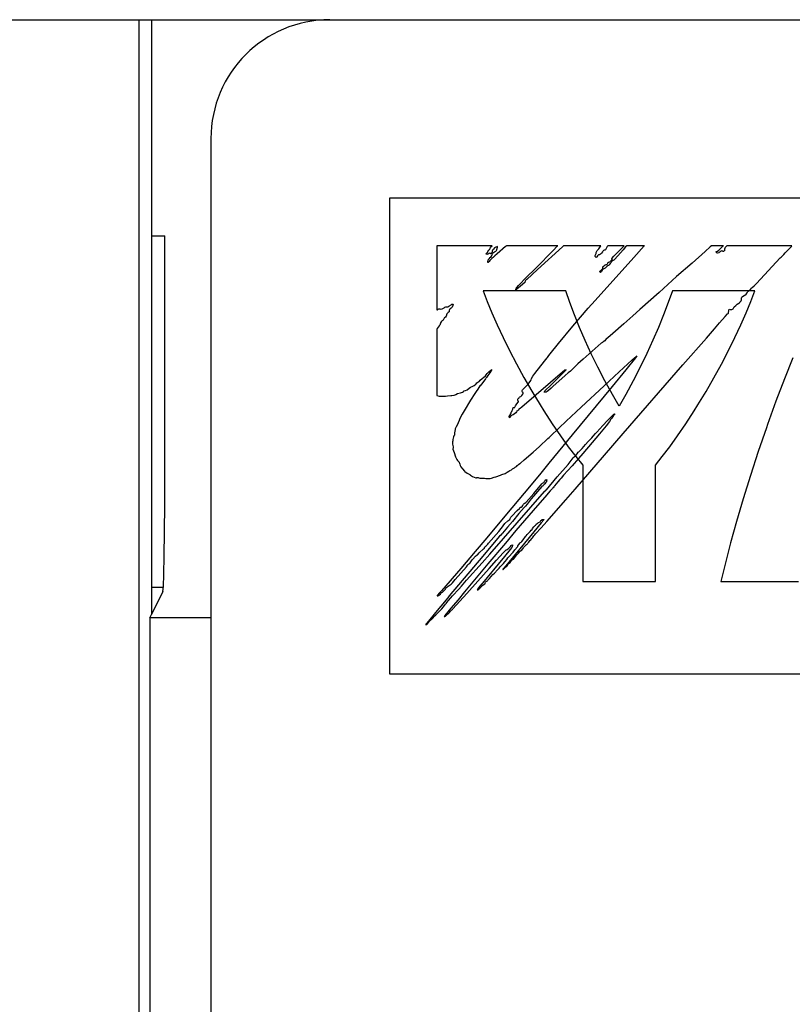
# Model space of a CAD drawing. Extents: x 0 to 840, y 0 to 594.
# Tile 9 of 21: x 438.39 to 444.89, y 431.72 to 440. Entities that reach past the tile are written whole.
import ezdxf

# ---------------------------------------------------------------- set-up
doc = ezdxf.new("R2010")
doc.units = 0
doc.header["$LTSCALE"] = 46.2
doc.layers.add('ALL_CURVE', color=7, linetype='CONTINUOUS')
doc.layers.add('ALL_FEATURES', color=7, linetype='CONTINUOUS')

msp = doc.modelspace()

# ---------------------------------------------------------------- linework, layer by layer
at = {"layer": 'ALL_CURVE', "color": 4, "linetype": 'CONTINUOUS'}
for p, q in [((441.5, 438.5), (441.5, 434.5)), ((478.5, 438.5), (441.5, 438.5)), ((441.5, 434.5), (459.5, 434.5))]:
    msp.add_line(p, q, dxfattribs=at)
at = {"layer": 'ALL_FEATURES', "color": 7, "linetype": 'CONTINUOUS'}
for p, q in [((411, 440), (479, 440)), ((439.3953, 440), (439.3953, 408.8184)), ((439.5, 440), (439.5, 435)), ((440, 439), (440, 409)), ((439.5, 438.1835), (439.6137, 438.1835)), ((439.6131, 436.1744), (439.6137, 438.1835)), ((442.289, 437.721), (442.3229, 437.6309)), ((442.982, 437.721), (442.289, 437.721)), ((443.0167, 437.6214), (442.982, 437.721)), ((443.8784, 437.721), (443.8439, 437.6218)), ((444.5714, 437.721), (443.8784, 437.721)), ((444.5374, 437.6307), (444.5714, 437.721)), ((442.3229, 437.6309), (442.3619, 437.5353)), ((443.0556, 437.5184), (443.0167, 437.6214)), ((443.8439, 437.6218), (443.8052, 437.5191)), ((444.4984, 437.5349), (444.5374, 437.6307)), ((442.3619, 437.5353), (442.406, 437.4343)), ((443.0987, 437.4121), (443.0556, 437.5184)), ((443.8052, 437.5191), (443.7623, 437.4131)), ((444.4541, 437.4338), (444.4984, 437.5349)), ((442.406, 437.4343), (442.4553, 437.3286)), ((444.4047, 437.3279), (444.4541, 437.4338)), ((443.146, 437.3029), (443.0987, 437.4121)), ((443.7623, 437.4131), (443.7151, 437.3042)), ((442.4553, 437.3286), (442.5095, 437.2189)), ((443.1974, 437.1913), (443.146, 437.3029)), ((443.7151, 437.3042), (443.6639, 437.1928)), ((444.3504, 437.218), (444.4047, 437.3279)), ((442.5095, 437.2189), (442.5684, 437.106)), ((443.2527, 437.0778), (443.1974, 437.1913)), ((443.6639, 437.1928), (443.6086, 437.0794)), ((444.2914, 437.105), (444.3504, 437.218)), ((442.5684, 437.106), (442.6314, 436.9913)), ((444.2283, 436.9902), (444.2914, 437.105)), ((444.8907, 437.1573), (444.8205, 436.9804)), ((443.3118, 436.9631), (443.2527, 437.0778)), ((443.6086, 437.0794), (443.5495, 436.9647)), ((442.6314, 436.9913), (442.6978, 436.8763)), ((443.3743, 436.8478), (443.3118, 436.9631)), ((443.5495, 436.9647), (443.487, 436.8494)), ((444.1619, 436.875), (444.2283, 436.9902)), ((444.8205, 436.9804), (444.7493, 436.7923)), ((442.6978, 436.8763), (442.7666, 436.7626)), ((444.0931, 436.7613), (444.1619, 436.875)), ((443.4302, 436.7495), (443.3743, 436.8478)), ((443.487, 436.8494), (443.4302, 436.7495)), ((444.7493, 436.7923), (444.6783, 436.5959)), ((442.7666, 436.7626), (442.7992, 436.7106)), ((442.7992, 436.7106), (442.869, 436.603)), ((443.9913, 436.6026), (444.061, 436.7102)), ((444.061, 436.7102), (444.0931, 436.7613)), ((442.869, 436.603), (442.9376, 436.5022)), ((443.9227, 436.5019), (443.9913, 436.6026)), ((444.6691, 436.5696), (444.6, 436.3683)), ((444.6783, 436.5959), (444.6691, 436.5696)), ((442.9376, 436.5022), (443.0038, 436.4098)), ((443.8567, 436.4096), (443.9227, 436.5019)), ((443.0038, 436.4098), (443.0664, 436.3269)), ((443.7942, 436.3268), (443.8567, 436.4096)), ((444.6, 436.3683), (444.5345, 436.1679)), ((443.0664, 436.3269), (443.1246, 436.2539)), ((443.736, 436.2539), (443.7942, 436.3268)), ((443.1246, 436.2539), (443.1246, 435.2753)), ((443.736, 435.2753), (443.736, 436.2539)), ((444.5345, 436.1679), (444.4735, 435.9715)), ((444.4735, 435.9715), (444.4178, 435.7821)), ((444.4178, 435.7821), (444.3679, 435.602)), ((444.3679, 435.602), (444.324, 435.4327)), ((444.324, 435.4327), (444.2862, 435.2756)), ((439.5, 435.2294), (439.5968, 435.2278)), ((443.1246, 435.2753), (443.736, 435.2753)), ((444.2862, 435.2756), (444.9381, 435.2756)), ((439.5962, 435.1925), (439.5, 435)), ((439.486, 434.9721), (439.5, 435)), ((439.486, 434.9721), (439.486, 410.4485)), ((440, 434.9721), (439.486, 434.9721))]:
    msp.add_line(p, q, dxfattribs=at)
at = {"layer": 'ALL_FEATURES', "color": 40, "linetype": 'CONTINUOUS'}
for p, q in [((441.9, 438.1), (441.9, 437.5596)), ((442.3646, 438.1), (441.9, 438.1)), ((442.3529, 438.0907), (442.3633, 438.0984)), ((442.3633, 438.0984), (442.3646, 438.1)), ((442.4802, 438.0964), (442.4755, 438.0921)), ((442.4854, 438.1), (442.4802, 438.0964)), ((442.9156, 438.1), (442.4854, 438.1)), ((442.8746, 438.0577), (442.9135, 438.0976)), ((442.9135, 438.0976), (442.9156, 438.1)), ((442.9648, 438.1), (442.9547, 438.091)), ((443.2765, 438.1), (442.9648, 438.1)), ((443.2729, 438.0908), (443.2765, 438.1)), ((443.3358, 438.1), (443.3299, 438.0919)), ((443.4736, 438.1), (443.3358, 438.1)), ((443.4557, 438.0815), (443.4736, 438.1)), ((443.4955, 438.1), (443.4857, 438.0894)), ((443.6439, 438.1), (443.4955, 438.1)), ((443.5549, 438.001), (443.6419, 438.0976)), ((443.6419, 438.0976), (443.6439, 438.1)), ((444.2077, 438.1), (444.1967, 438.0902)), ((444.3089, 438.1), (444.2077, 438.1)), ((444.291, 438.0836), (444.3037, 438.0964)), ((444.3037, 438.0964), (444.3089, 438.1)), ((444.3365, 438.1), (444.331, 438.0936)), ((444.8826, 438.1), (444.3365, 438.1)), ((444.8786, 438.0925), (444.8826, 438.1)), ((442.3142, 438.0285), (442.3185, 438.0362)), ((442.3189, 438.0271), (442.3142, 438.0285)), ((442.3185, 438.0362), (442.3242, 438.0436)), ((442.3261, 438.028), (442.3189, 438.0271)), ((442.3242, 438.0436), (442.3287, 438.0512)), ((442.3328, 438.0304), (442.3261, 438.028)), ((442.3287, 438.0512), (442.3345, 438.0617)), ((442.3369, 438.0339), (442.3328, 438.0304)), ((442.3345, 438.0617), (442.3409, 438.0682)), ((442.3409, 438.0383), (442.3369, 438.0339)), ((442.3409, 438.0682), (442.3436, 438.0707)), ((442.3449, 438.0403), (442.3409, 438.0383)), ((442.3436, 438.0707), (442.3471, 438.0767)), ((442.3467, 438.0343), (442.3449, 438.0403)), ((442.3492, 438.0307), (442.3467, 438.0343)), ((442.3471, 438.0767), (442.3486, 438.0875)), ((442.3486, 438.0875), (442.3529, 438.0907)), ((442.3536, 438.0329), (442.3492, 438.0307)), ((442.3567, 438.0354), (442.3536, 438.0329)), ((442.3603, 438.0411), (442.3567, 438.0354)), ((442.3582, 438.0115), (442.3631, 438.025)), ((442.3632, 438.0544), (442.3603, 438.0411)), ((442.3631, 438.025), (442.3687, 438.0357)), ((442.3667, 438.062), (442.3632, 438.0544)), ((442.3738, 438.0715), (442.3667, 438.062)), ((442.3687, 438.0357), (442.3756, 438.0437)), ((442.3831, 438.0815), (442.3738, 438.0715)), ((442.3756, 438.0437), (442.3843, 438.049)), ((442.3873, 438.0132), (442.3756, 438.0034)), ((442.3881, 438.0851), (442.3831, 438.0815)), ((442.3843, 438.049), (442.3958, 438.055)), ((442.4051, 438.0304), (442.3873, 438.0132)), ((442.3938, 438.0881), (442.3881, 438.0851)), ((442.4082, 438.0925), (442.3938, 438.0881)), ((442.3958, 438.055), (442.3987, 438.0576)), ((442.3987, 438.0576), (442.4004, 438.0602)), ((442.4004, 438.0602), (442.4018, 438.0661)), ((442.4018, 438.0661), (442.4021, 438.0674)), ((442.4021, 438.0674), (442.4051, 438.0751)), ((442.4755, 438.0921), (442.4051, 438.0304)), ((442.4051, 438.0751), (442.4073, 438.0794)), ((442.4073, 438.0794), (442.4091, 438.0868)), ((442.4091, 438.0868), (442.4082, 438.0925)), ((442.7352, 437.9175), (442.8746, 438.0577)), ((442.9547, 438.091), (442.7462, 437.9006)), ((443.229, 438.0102), (443.2293, 438.0164)), ((443.2293, 438.0164), (443.2329, 438.0243)), ((443.2329, 438.0243), (443.2364, 438.0295)), ((443.2364, 438.0295), (443.2379, 438.034)), ((443.2379, 438.034), (443.2382, 438.043)), ((443.2382, 438.043), (443.2383, 438.0437)), ((443.2383, 438.0437), (443.2395, 438.0484)), ((443.2395, 438.0484), (443.2476, 438.059)), ((443.2497, 438.0154), (443.2446, 438.0058)), ((443.2476, 438.059), (443.2596, 438.0735)), ((443.254, 438.0203), (443.2497, 438.0154)), ((443.2584, 438.0217), (443.254, 438.0203)), ((443.2671, 438.0231), (443.2584, 438.0217)), ((443.2596, 438.0735), (443.2658, 438.0808)), ((443.2658, 438.0808), (443.2729, 438.0908)), ((443.2757, 438.0277), (443.2671, 438.0231)), ((443.2841, 438.0358), (443.2757, 438.0277)), ((443.2919, 438.0474), (443.2841, 438.0358)), ((443.2944, 438.0521), (443.2919, 438.0474)), ((443.297, 438.0566), (443.2944, 438.0521)), ((443.2996, 438.0595), (443.297, 438.0566)), ((443.3046, 438.062), (443.2996, 438.0595)), ((443.3115, 438.0617), (443.3046, 438.062)), ((443.3152, 438.0664), (443.3115, 438.0617)), ((443.3243, 438.0822), (443.3152, 438.0664)), ((443.3299, 438.0919), (443.3243, 438.0822)), ((443.3859, 438.0109), (443.4366, 438.0622)), ((443.4198, 438.0133), (443.3921, 437.9839)), ((443.4644, 438.0646), (443.4198, 438.0133)), ((443.4366, 438.0622), (443.4557, 438.0815)), ((443.4857, 438.0894), (443.4644, 438.0646)), ((444.1552, 438.0521), (444.0444, 437.9538)), ((444.1967, 438.0902), (444.1552, 438.0521)), ((444.2478, 438.0506), (444.2488, 438.0518)), ((444.2478, 438.0467), (444.2478, 438.0506)), ((444.2502, 438.0418), (444.2478, 438.0467)), ((444.2488, 438.0518), (444.2583, 438.0549)), ((444.2548, 438.0371), (444.2502, 438.0418)), ((444.2582, 438.0363), (444.2548, 438.0371)), ((444.268, 438.0401), (444.2582, 438.0363)), ((444.2583, 438.0549), (444.2686, 438.0618)), ((444.2745, 438.0442), (444.268, 438.0401)), ((444.2686, 438.0618), (444.2829, 438.0751)), ((444.2799, 438.0496), (444.2745, 438.0442)), ((444.2848, 438.0542), (444.2799, 438.0496)), ((444.2829, 438.0751), (444.291, 438.0836)), ((444.2933, 438.0579), (444.2848, 438.0542)), ((444.2967, 438.059), (444.2933, 438.0579)), ((444.2997, 438.0524), (444.2967, 438.059)), ((444.3016, 438.0508), (444.2997, 438.0524)), ((444.3036, 438.0502), (444.3016, 438.0508)), ((444.3082, 438.0512), (444.3036, 438.0502)), ((444.3142, 438.0553), (444.3082, 438.0512)), ((444.3172, 438.0577), (444.3142, 438.0553)), ((444.3187, 438.079), (444.3164, 438.0703)), ((444.3164, 438.0703), (444.3172, 438.0577)), ((444.3231, 438.085), (444.3187, 438.079)), ((444.3237, 438.0855), (444.3231, 438.085)), ((444.3277, 438.0891), (444.3237, 438.0855)), ((444.331, 438.0936), (444.3277, 438.0891)), ((444.799, 438.0103), (444.8155, 438.0269)), ((444.8155, 438.0269), (444.8257, 438.04)), ((444.8257, 438.04), (444.8313, 438.0461)), ((444.8313, 438.0461), (444.8346, 438.0485)), ((444.8346, 438.0485), (444.8443, 438.0556)), ((444.8443, 438.0556), (444.8496, 438.0617)), ((444.8496, 438.0617), (444.8572, 438.0716)), ((444.8572, 438.0716), (444.8688, 438.0825)), ((444.8688, 438.0825), (444.8705, 438.084)), ((444.8705, 438.084), (444.8786, 438.0925)), ((442.3281, 437.9572), (442.3284, 437.9703)), ((442.3307, 437.9585), (442.3281, 437.9572)), ((442.3284, 437.9703), (442.3296, 437.9761)), ((442.3296, 437.9761), (442.3315, 437.9811)), ((442.3381, 437.9668), (442.3307, 437.9585)), ((442.3315, 437.9811), (442.3374, 437.9898)), ((442.3374, 437.9898), (442.3479, 437.9995)), ((442.3451, 437.9751), (442.3381, 437.9668)), ((442.3603, 437.991), (442.3451, 437.9751)), ((442.3479, 437.9995), (442.3521, 438.0035)), ((442.3521, 438.0035), (442.3582, 438.0115)), ((442.3756, 438.0034), (442.3603, 437.991)), ((443.2283, 437.6404), (443.5549, 438.001)), ((443.2319, 438.0048), (443.229, 438.0102)), ((443.2389, 438.0003), (443.2319, 438.0048)), ((443.2414, 438.001), (443.2389, 438.0003)), ((443.2446, 438.0058), (443.2414, 438.001)), ((443.3025, 437.9284), (443.3066, 437.9333)), ((443.3066, 437.9333), (443.3134, 437.9383)), ((443.3134, 437.9383), (443.3223, 437.941)), ((443.3223, 437.941), (443.327, 437.9423)), ((443.3344, 437.9302), (443.326, 437.9212)), ((443.327, 437.9423), (443.3332, 437.9463)), ((443.3332, 437.9463), (443.3373, 437.9527)), ((443.3413, 437.9326), (443.3344, 437.9302)), ((443.3373, 437.9527), (443.3388, 437.9621)), ((443.3388, 437.9621), (443.3454, 437.962)), ((443.3482, 437.9386), (443.3413, 437.9326)), ((443.3454, 437.962), (443.3531, 437.9651)), ((443.3565, 437.9498), (443.3482, 437.9386)), ((443.3531, 437.9651), (443.3624, 437.9723)), ((443.363, 437.9596), (443.3565, 437.9498)), ((443.3624, 437.9723), (443.3725, 437.983)), ((443.3703, 437.9684), (443.363, 437.9596)), ((443.3673, 437.9894), (443.3697, 437.993)), ((443.3684, 437.9873), (443.3673, 437.9894)), ((443.3729, 437.9859), (443.3684, 437.9873)), ((443.3697, 437.993), (443.3859, 438.0109)), ((443.3766, 437.9727), (443.3703, 437.9684)), ((443.3725, 437.983), (443.3748, 437.9854)), ((443.3748, 437.9854), (443.3729, 437.9859)), ((443.3862, 437.978), (443.3766, 437.9727)), ((443.3921, 437.9839), (443.3862, 437.978)), ((444.0444, 437.9538), (443.9142, 437.8396)), ((444.5871, 437.7816), (444.7835, 437.9966)), ((444.7835, 437.9966), (444.7923, 438.0044)), ((444.7923, 438.0044), (444.799, 438.0103)), ((442.642, 437.8231), (442.7352, 437.9175)), ((442.7462, 437.9006), (442.6549, 437.8166)), ((443.2692, 437.8839), (443.2724, 437.8895)), ((443.2696, 437.8793), (443.2692, 437.8839)), ((443.2703, 437.8781), (443.2696, 437.8793)), ((443.2738, 437.8757), (443.2703, 437.8781)), ((443.2724, 437.8895), (443.2791, 437.8951)), ((443.2783, 437.8765), (443.2738, 437.8757)), ((443.28, 437.8791), (443.2783, 437.8765)), ((443.2791, 437.8951), (443.2864, 437.9003)), ((443.2826, 437.8861), (443.28, 437.8791)), ((443.2878, 437.8932), (443.2826, 437.8861)), ((443.2864, 437.9003), (443.2915, 437.9058)), ((443.2981, 437.9016), (443.2878, 437.8932)), ((443.2915, 437.9058), (443.2935, 437.9119)), ((443.2932, 437.917), (443.2947, 437.9217)), ((443.2935, 437.9119), (443.2932, 437.917)), ((443.2947, 437.9217), (443.2968, 437.9238)), ((443.2968, 437.9238), (443.3001, 437.9258)), ((443.3124, 437.9111), (443.2981, 437.9016)), ((443.3001, 437.9258), (443.3025, 437.9284)), ((443.326, 437.9212), (443.3124, 437.9111)), ((442.5711, 437.7493), (442.584, 437.7647)), ((442.584, 437.7647), (442.599, 437.78)), ((442.599, 437.78), (442.642, 437.8231)), ((442.6394, 437.7912), (442.6027, 437.76)), ((442.641, 437.8003), (442.6394, 437.7912)), ((442.6454, 437.8079), (442.641, 437.8003)), ((442.652, 437.8143), (442.6454, 437.8079)), ((442.6549, 437.8166), (442.652, 437.8143)), ((443.9142, 437.8396), (443.7679, 437.7071)), ((444.5649, 437.7621), (444.5744, 437.7698)), ((444.5744, 437.7698), (444.5871, 437.7816)), ((442.5701, 437.733), (442.5615, 437.7269)), ((442.5615, 437.7269), (442.5619, 437.7312)), ((442.5619, 437.7312), (442.5652, 437.7394)), ((442.5652, 437.7394), (442.5656, 437.7402)), ((442.5656, 437.7402), (442.5711, 437.7493)), ((442.6027, 437.76), (442.5701, 437.733)), ((443.7679, 437.7071), (443.6048, 437.5637)), ((444.4813, 437.6802), (444.4866, 437.6836)), ((444.4866, 437.6836), (444.498, 437.6925)), ((444.498, 437.6925), (444.5063, 437.7022)), ((444.5063, 437.7022), (444.512, 437.7139)), ((444.512, 437.7139), (444.5145, 437.7165)), ((444.5145, 437.7165), (444.5239, 437.7228)), ((444.5239, 437.7228), (444.5344, 437.7316)), ((444.5344, 437.7316), (444.5427, 437.7421)), ((444.5427, 437.7421), (444.5486, 437.7487)), ((444.5486, 437.7487), (444.5649, 437.7621)), ((441.9997, 437.5908), (442.0179, 437.6036)), ((442.0179, 437.6036), (442.0262, 437.6071)), ((442.0262, 437.6071), (442.034, 437.6075)), ((442.0361, 437.6022), (442.033, 437.5963)), ((442.034, 437.6075), (442.0359, 437.6067)), ((442.0359, 437.6067), (442.0367, 437.6055)), ((442.0367, 437.6055), (442.0361, 437.6022)), ((443.1708, 437.5747), (443.2283, 437.6404)), ((444.411, 437.5981), (444.4246, 437.6086)), ((444.4246, 437.6086), (444.437, 437.6154)), ((444.437, 437.6154), (444.4391, 437.6165)), ((444.4391, 437.6165), (444.4448, 437.6215)), ((444.4448, 437.6215), (444.4469, 437.624)), ((444.4469, 437.624), (444.4556, 437.6364)), ((444.4556, 437.6364), (444.4596, 437.6455)), ((444.4592, 437.6553), (444.4595, 437.6592)), ((444.4599, 437.6509), (444.4592, 437.6553)), ((444.4595, 437.6592), (444.4623, 437.6658)), ((444.4596, 437.6455), (444.4599, 437.6509)), ((444.4623, 437.6658), (444.4687, 437.672)), ((444.4687, 437.672), (444.4813, 437.6802)), ((441.9, 437.5596), (441.9036, 437.56)), ((441.9036, 437.56), (441.9073, 437.564)), ((441.9073, 437.564), (441.9098, 437.5664)), ((441.9098, 437.5664), (441.9151, 437.5686)), ((441.9151, 437.5686), (441.9187, 437.5687)), ((441.9187, 437.5687), (441.9232, 437.5677)), ((441.9232, 437.5677), (441.933, 437.5664)), ((441.933, 437.5664), (441.9432, 437.5684)), ((441.9432, 437.5684), (441.9535, 437.5735)), ((441.9535, 437.5735), (441.9592, 437.578)), ((441.9592, 437.578), (441.9667, 437.5829)), ((441.9667, 437.5829), (441.9756, 437.5851)), ((441.9756, 437.5851), (441.984, 437.5854)), ((441.9805, 437.5169), (441.9764, 437.5065)), ((441.9809, 437.519), (441.9805, 437.5169)), ((441.9828, 437.5259), (441.9809, 437.519)), ((441.9882, 437.5332), (441.9828, 437.5259)), ((441.984, 437.5854), (441.9902, 437.5861)), ((441.9929, 437.5377), (441.9882, 437.5332)), ((441.9902, 437.5861), (441.9997, 437.5908)), ((442.0011, 437.5451), (441.9929, 437.5377)), ((442.0037, 437.5554), (442.0011, 437.5451)), ((442.0063, 437.5637), (442.0037, 437.5554)), ((442.0099, 437.5676), (442.0063, 437.5637)), ((442.0179, 437.5744), (442.0099, 437.5676)), ((442.0263, 437.5839), (442.0179, 437.5744)), ((442.033, 437.5963), (442.0263, 437.5839)), ((443.0423, 437.4229), (443.1708, 437.5747)), ((443.6048, 437.5637), (443.5454, 437.5113)), ((444.3235, 437.5054), (444.3433, 437.5264)), ((444.3433, 437.5264), (444.3488, 437.5308)), ((444.3488, 437.5308), (444.349, 437.533)), ((444.349, 437.533), (444.3529, 437.5571)), ((444.3529, 437.5571), (444.355, 437.5653)), ((444.355, 437.5653), (444.3653, 437.5647)), ((444.3653, 437.5647), (444.3672, 437.5645)), ((444.3672, 437.5645), (444.3781, 437.5639)), ((444.3781, 437.5639), (444.3844, 437.5654)), ((444.3844, 437.5654), (444.3882, 437.569)), ((444.3882, 437.569), (444.3986, 437.5848)), ((444.3986, 437.5848), (444.411, 437.5981)), ((441.9269, 437.4396), (441.9241, 437.4315)), ((441.9291, 437.4483), (441.9269, 437.4396)), ((441.9298, 437.4504), (441.9291, 437.4483)), ((441.9341, 437.4592), (441.9298, 437.4504)), ((441.9407, 437.4659), (441.9341, 437.4592)), ((441.9502, 437.4706), (441.9407, 437.4659)), ((441.952, 437.4729), (441.9502, 437.4706)), ((441.9553, 437.4791), (441.952, 437.4729)), ((441.9611, 437.4895), (441.9553, 437.4791)), ((441.9645, 437.493), (441.9611, 437.4895)), ((441.9707, 437.498), (441.9645, 437.493)), ((441.9764, 437.5065), (441.9707, 437.498)), ((443.4698, 437.4424), (443.3778, 437.3603)), ((443.5454, 437.5113), (443.4698, 437.4424)), ((444.2337, 437.4017), (444.2752, 437.45)), ((444.2752, 437.45), (444.3235, 437.5054)), ((441.9029, 437.4039), (441.9, 437.3949)), ((441.9, 437.3949), (441.9, 436.8393)), ((441.9096, 437.4145), (441.9029, 437.4039)), ((441.9197, 437.4262), (441.9096, 437.4145)), ((441.9241, 437.4315), (441.9197, 437.4262)), ((442.922, 437.2779), (443.0423, 437.4229)), ((443.3778, 437.3603), (443.337, 437.3257)), ((444.1642, 437.3224), (444.2337, 437.4017)), ((442.8509, 437.1898), (442.922, 437.2779)), ((443.2808, 437.2794), (443.1287, 437.1461)), ((443.2904, 437.2872), (443.2808, 437.2794)), ((443.298, 437.2917), (443.2904, 437.2872)), ((443.31, 437.2996), (443.298, 437.2917)), ((443.3177, 437.3072), (443.31, 437.2996)), ((443.3223, 437.3158), (443.3177, 437.3072)), ((443.3246, 437.3166), (443.3223, 437.3158)), ((443.337, 437.3257), (443.3246, 437.3166)), ((443.9675, 437.0969), (444.1642, 437.3224)), ((442.8324, 437.1653), (442.8509, 437.1898)), ((442.7231, 437.0253), (442.8034, 437.1289)), ((442.8034, 437.1289), (442.8269, 437.1583)), ((442.8269, 437.1583), (442.8305, 437.1619)), ((442.8305, 437.1619), (442.8324, 437.1653)), ((443.0832, 437.1052), (443.0654, 437.088)), ((443.1287, 437.1461), (443.0832, 437.1052)), ((443.4316, 437.0393), (443.5412, 437.1394)), ((443.5685, 437.1575), (443.4873, 437.0569)), ((443.5412, 437.1394), (443.575, 437.1689)), ((443.5802, 437.1727), (443.5685, 437.1575)), ((443.575, 437.1689), (443.5802, 437.1727)), ((442.3139, 437.0139), (442.3215, 437.0245)), ((442.3215, 437.0245), (442.3358, 437.0391)), ((442.344, 437.0303), (442.3269, 437.0072)), ((442.3358, 437.0391), (442.3532, 437.0535)), ((442.3533, 437.0442), (442.344, 437.0303)), ((442.3532, 437.0535), (442.3616, 437.0592)), ((442.3616, 437.0592), (442.3533, 437.0442)), ((442.976, 437.053), (442.6135, 436.7415)), ((442.7068, 437.0022), (442.7231, 437.0253)), ((442.9478, 437.0172), (442.9814, 437.0514)), ((442.9811, 437.0542), (442.976, 437.053)), ((443.0027, 437.0297), (442.9761, 437.0072)), ((442.9857, 437.0564), (442.9811, 437.0542)), ((442.9814, 437.0514), (442.9857, 437.0564)), ((443.0216, 437.0461), (443.0027, 437.0297)), ((443.0442, 437.0672), (443.0216, 437.0461)), ((443.0654, 437.088), (443.0442, 437.0672)), ((443.304, 436.9211), (443.4316, 437.0393)), ((443.4873, 437.0569), (443.3735, 436.9173)), ((443.4663, 436.5217), (443.9675, 437.0969)), ((442.2263, 436.9353), (442.2296, 436.9386)), ((442.2296, 436.9386), (442.2349, 436.9464)), ((442.2349, 436.9464), (442.2424, 436.9521)), ((442.2424, 436.9521), (442.2522, 436.9569)), ((442.2522, 436.9569), (442.2531, 436.9573)), ((442.2531, 436.9573), (442.2567, 436.9601)), ((442.2567, 436.9601), (442.2641, 436.969)), ((442.2733, 436.9369), (442.262, 436.9223)), ((442.2641, 436.969), (442.2793, 436.9823)), ((442.2842, 436.9504), (442.2733, 436.9369)), ((442.2793, 436.9823), (442.2942, 436.9941)), ((442.307, 436.9794), (442.2842, 436.9504)), ((442.2942, 436.9941), (442.3078, 437.0062)), ((442.311, 436.9855), (442.307, 436.9794)), ((442.3078, 437.0062), (442.3139, 437.0139)), ((442.3155, 436.9927), (442.311, 436.9855)), ((442.3269, 437.0072), (442.3155, 436.9927)), ((442.6636, 436.9333), (442.6743, 436.9465)), ((442.6743, 436.9465), (442.689, 436.9667)), ((442.689, 436.9667), (442.6925, 436.9731)), ((442.6925, 436.9731), (442.6959, 436.9821)), ((442.6959, 436.9821), (442.7068, 437.0022)), ((442.8575, 436.9277), (442.9478, 437.0172)), ((442.9761, 437.0072), (442.8736, 436.9161)), ((442.0589, 436.8498), (442.0729, 436.8563)), ((442.0729, 436.8563), (442.0985, 436.8637)), ((442.0985, 436.8637), (442.1157, 436.8691)), ((442.1157, 436.8691), (442.1233, 436.874)), ((442.1233, 436.874), (442.1255, 436.8772)), ((442.1255, 436.8772), (442.127, 436.8789)), ((442.127, 436.8789), (442.1385, 436.8818)), ((442.1385, 436.8818), (442.1524, 436.8886)), ((442.1524, 436.8886), (442.171, 436.901)), ((442.171, 436.901), (442.1824, 436.909)), ((442.1824, 436.909), (442.195, 436.9164)), ((442.219, 436.8584), (442.1824, 436.8007)), ((442.195, 436.9164), (442.2116, 436.9255)), ((442.2116, 436.9255), (442.2263, 436.9353)), ((442.2296, 436.874), (442.219, 436.8584)), ((442.2441, 436.8942), (442.2296, 436.874)), ((442.2616, 436.9216), (442.2441, 436.8942)), ((442.262, 436.9223), (442.2616, 436.9216)), ((442.6166, 436.8749), (442.617, 436.8823)), ((442.6191, 436.8692), (442.6166, 436.8749)), ((442.617, 436.8823), (442.62, 436.8871)), ((442.6236, 436.8647), (442.6191, 436.8692)), ((442.62, 436.8871), (442.6336, 436.9028)), ((442.6203, 436.8512), (442.6245, 436.8596)), ((442.6254, 436.8631), (442.6236, 436.8647)), ((442.6245, 436.8596), (442.6254, 436.8631)), ((442.6336, 436.9028), (442.6415, 436.9109)), ((442.6415, 436.9109), (442.6558, 436.9248)), ((442.6558, 436.9248), (442.6636, 436.9333)), ((442.801, 436.868), (442.8027, 436.8734)), ((442.8073, 436.868), (442.801, 436.868)), ((442.8027, 436.8734), (442.8074, 436.8786)), ((442.8183, 436.8695), (442.8073, 436.868)), ((442.8074, 436.8786), (442.8106, 436.8817)), ((442.8106, 436.8817), (442.8575, 436.9277)), ((442.8258, 436.873), (442.8183, 436.8695)), ((442.8368, 436.8818), (442.8258, 436.873)), ((442.8603, 436.9022), (442.8368, 436.8818)), ((442.8736, 436.9161), (442.8603, 436.9022)), ((443.3735, 436.9173), (443.0358, 436.5084)), ((443.1116, 436.7418), (443.304, 436.9211)), ((441.9, 436.8393), (441.9179, 436.8354)), ((441.9179, 436.8354), (441.9416, 436.8337)), ((441.9416, 436.8337), (441.9711, 436.8348)), ((441.9711, 436.8348), (441.989, 436.8367)), ((441.989, 436.8367), (442.0164, 436.8393)), ((442.0164, 436.8393), (442.0254, 436.8402)), ((442.0254, 436.8402), (442.0449, 436.8431)), ((442.0449, 436.8431), (442.0533, 436.8464)), ((442.0533, 436.8464), (442.0589, 436.8498)), ((442.166, 436.7725), (442.145, 436.7383)), ((442.1824, 436.8007), (442.166, 436.7725)), ((442.5724, 436.7699), (442.5832, 436.7843)), ((442.5805, 436.8086), (442.583, 436.8143)), ((442.5808, 436.8012), (442.5805, 436.8086)), ((442.5836, 436.7921), (442.5808, 436.8012)), ((442.583, 436.8143), (442.5854, 436.8167)), ((442.5832, 436.7843), (442.585, 436.788)), ((442.5839, 436.7916), (442.5836, 436.7921)), ((442.585, 436.788), (442.5839, 436.7916)), ((442.5854, 436.8167), (442.5888, 436.8187)), ((442.5888, 436.8187), (442.591, 436.8213)), ((442.591, 436.8213), (442.5945, 436.8275)), ((442.5945, 436.8275), (442.5965, 436.8295)), ((442.5965, 436.8295), (442.6046, 436.8332)), ((442.6046, 436.8332), (442.6127, 436.8404)), ((442.6127, 436.8404), (442.6203, 436.8512)), ((442.145, 436.7383), (442.112, 436.6829)), ((442.5205, 436.6872), (442.5234, 436.6959)), ((442.523, 436.7005), (442.5285, 436.7048)), ((442.5234, 436.6959), (442.523, 436.7005)), ((442.5285, 436.7048), (442.5333, 436.713)), ((442.5333, 436.713), (442.5375, 436.7257)), ((442.5375, 436.7257), (442.5405, 436.7381)), ((442.5405, 436.7381), (442.5416, 436.7402)), ((442.5416, 436.7402), (442.544, 436.7395)), ((442.544, 436.7395), (442.5479, 436.7376)), ((442.5479, 436.7376), (442.5513, 436.7383)), ((442.5513, 436.7383), (442.5546, 436.7433)), ((442.5624, 436.6939), (442.5515, 436.6848)), ((442.5546, 436.7433), (442.5605, 436.7536)), ((442.5605, 436.7536), (442.5724, 436.7699)), ((442.5691, 436.7032), (442.5624, 436.6939)), ((442.5736, 436.7129), (442.5691, 436.7032)), ((442.5766, 436.7125), (442.5736, 436.7129)), ((442.5792, 436.7131), (442.5766, 436.7125)), ((442.5835, 436.7164), (442.5792, 436.7131)), ((442.5919, 436.7294), (442.5835, 436.7164)), ((442.5954, 436.7316), (442.5919, 436.7294)), ((442.5975, 436.7314), (442.5954, 436.7316)), ((442.5999, 436.7303), (442.5975, 436.7314)), ((442.6135, 436.7415), (442.5999, 436.7303)), ((442.9853, 436.6241), (443.1116, 436.7418)), ((442.0775, 436.6098), (442.0603, 436.5742)), ((442.0852, 436.6291), (442.0775, 436.6098)), ((442.0933, 436.6479), (442.0852, 436.6291)), ((442.112, 436.6829), (442.0933, 436.6479)), ((442.5063, 436.6614), (442.5078, 436.6646)), ((442.5076, 436.6576), (442.5063, 436.6614)), ((442.5115, 436.6539), (442.5076, 436.6576)), ((442.5078, 436.6646), (442.5128, 436.6728)), ((442.5148, 436.6599), (442.5115, 436.6539)), ((442.5128, 436.6728), (442.5205, 436.6872)), ((442.5184, 436.6647), (442.5148, 436.6599)), ((442.5265, 436.6716), (442.5184, 436.6647)), ((442.5378, 436.6775), (442.5265, 436.6716)), ((442.5393, 436.6782), (442.5378, 436.6775)), ((442.5515, 436.6848), (442.5393, 436.6782)), ((442.9279, 436.5695), (442.9853, 436.6241)), ((443.2949, 436.5872), (443.3346, 436.6299)), ((443.3496, 436.6226), (443.3213, 436.5852)), ((443.3346, 436.6299), (443.3484, 436.6446)), ((443.3484, 436.6446), (443.3625, 436.6592)), ((443.3611, 436.6406), (443.3496, 436.6226)), ((443.3691, 436.6487), (443.3611, 436.6406)), ((443.3625, 436.6592), (443.3779, 436.6756)), ((443.3781, 436.6628), (443.3691, 436.6487)), ((443.3779, 436.6756), (443.3835, 436.6799)), ((443.3841, 436.6725), (443.3781, 436.6628)), ((443.3835, 436.6799), (443.3887, 436.684)), ((443.3903, 436.6775), (443.3841, 436.6725)), ((443.3887, 436.684), (443.39, 436.6868)), ((443.39, 436.6868), (443.3909, 436.6874)), ((443.3914, 436.6791), (443.3903, 436.6775)), ((443.3909, 436.6874), (443.3921, 436.6871)), ((443.3933, 436.6845), (443.3914, 436.6791)), ((443.3921, 436.6871), (443.3933, 436.6845)), ((442.048, 436.5286), (442.0461, 436.5056)), ((442.0489, 436.5354), (442.048, 436.5286)), ((442.0541, 436.5602), (442.0489, 436.5354)), ((442.058, 436.5713), (442.0541, 436.5602)), ((442.0603, 436.5742), (442.058, 436.5713)), ((442.8504, 436.4944), (442.9279, 436.5695)), ((443.2317, 436.5208), (443.2429, 436.5323)), ((443.2429, 436.5323), (443.2949, 436.5872)), ((443.3213, 436.5852), (443.2657, 436.5173)), ((442.0311, 436.4508), (442.0294, 436.4417)), ((442.0294, 436.4417), (442.0296, 436.4364)), ((442.0332, 436.459), (442.0311, 436.4508)), ((442.034, 436.4715), (442.0332, 436.459)), ((442.035, 436.4827), (442.034, 436.4715)), ((442.0381, 436.494), (442.035, 436.4827)), ((442.0423, 436.5023), (442.0381, 436.494)), ((442.0461, 436.5056), (442.0423, 436.5023)), ((442.7606, 436.4126), (442.8314, 436.4775)), ((442.8314, 436.4775), (442.842, 436.4867)), ((443.0358, 436.5084), (442.8405, 436.2708)), ((442.842, 436.4867), (442.8504, 436.4944)), ((443.2047, 436.4453), (443.1265, 436.3535)), ((443.1476, 436.4282), (443.1703, 436.4542)), ((443.1703, 436.4542), (443.1768, 436.4603)), ((443.1768, 436.4603), (443.1879, 436.4692)), ((443.1879, 436.4692), (443.1964, 436.4788)), ((443.1964, 436.4788), (443.2008, 436.4835)), ((443.2008, 436.4835), (443.2124, 436.4992)), ((443.2657, 436.5173), (443.2047, 436.4453)), ((443.2124, 436.4992), (443.2317, 436.5208)), ((443.3081, 436.3385), (443.4663, 436.5217)), ((442.0296, 436.4364), (442.0308, 436.4299)), ((442.0308, 436.4299), (442.0348, 436.409)), ((442.0347, 436.3964), (442.034, 436.3924)), ((442.034, 436.3924), (442.034, 436.388)), ((442.034, 436.388), (442.0433, 436.3602)), ((442.0348, 436.409), (442.0347, 436.3964)), ((442.0433, 436.3602), (442.0566, 436.3241)), ((442.6331, 436.3002), (442.7073, 436.3635)), ((442.7073, 436.3635), (442.7606, 436.4126)), ((443.0792, 436.3512), (443.0879, 436.3635)), ((443.0879, 436.3635), (443.0911, 436.3675)), ((443.0911, 436.3675), (443.1031, 436.3772)), ((443.1031, 436.3772), (443.1194, 436.3942)), ((443.1194, 436.3942), (443.1476, 436.4282)), ((442.0566, 436.3241), (442.0671, 436.3024)), ((442.0671, 436.3024), (442.0729, 436.2931)), ((442.0729, 436.2931), (442.0796, 436.2843)), ((442.0796, 436.2843), (442.0857, 436.2784)), ((442.0857, 436.2784), (442.0865, 436.2777)), ((442.0865, 436.2777), (442.0899, 436.2727)), ((442.6019, 436.2708), (442.6331, 436.3002)), ((443.0015, 436.2611), (443.0182, 436.2824)), ((443.0182, 436.2824), (443.0266, 436.2932)), ((443.0266, 436.2932), (443.0461, 436.3175)), ((443.0885, 436.3101), (443.035, 436.2496)), ((443.0461, 436.3175), (443.0533, 436.3247)), ((443.0533, 436.3247), (443.0664, 436.3362)), ((443.062, 436.0529), (443.3081, 436.3385)), ((443.0664, 436.3362), (443.0792, 436.3512)), ((443.1265, 436.3535), (443.0885, 436.3101)), ((442.0899, 436.2727), (442.0917, 436.262)), ((442.0917, 436.262), (442.0939, 436.2527)), ((442.0939, 436.2527), (442.1007, 436.2399)), ((442.1007, 436.2399), (442.1134, 436.2233)), ((442.1134, 436.2233), (442.1319, 436.2044)), ((442.1319, 436.2044), (442.1344, 436.2022)), ((442.1344, 436.2022), (442.1525, 436.1882)), ((442.4724, 436.1853), (442.4892, 436.1947)), ((442.4892, 436.1947), (442.5047, 436.2044)), ((442.5047, 436.2044), (442.5124, 436.2089)), ((442.5124, 436.2089), (442.5261, 436.2158)), ((442.5261, 436.2158), (442.5358, 436.2229)), ((442.5358, 436.2229), (442.5455, 436.2301)), ((442.5455, 436.2301), (442.5522, 436.2328)), ((442.5522, 436.2328), (442.5542, 436.2346)), ((442.5542, 436.2346), (442.5579, 436.2388)), ((442.5579, 436.2388), (442.5633, 436.2409)), ((442.5633, 436.2409), (442.5671, 436.243)), ((442.5671, 436.243), (442.5745, 436.251)), ((442.5745, 436.251), (442.5761, 436.2527)), ((442.5761, 436.2527), (442.5858, 436.2611)), ((442.5858, 436.2611), (442.5972, 436.2673)), ((442.5972, 436.2673), (442.6019, 436.2708)), ((442.8405, 436.2708), (442.7611, 436.1719)), ((442.9116, 436.1555), (443.0015, 436.2611)), ((443.035, 436.2496), (442.9641, 436.1703)), ((442.1525, 436.1882), (442.1648, 436.1814)), ((442.1648, 436.1814), (442.1718, 436.1798)), ((442.1718, 436.1798), (442.1747, 436.1771)), ((442.1747, 436.1771), (442.1753, 436.1764)), ((442.1753, 436.1764), (442.1827, 436.1695)), ((442.1827, 436.1695), (442.1983, 436.1605)), ((442.1983, 436.1605), (442.2265, 436.1491)), ((442.2265, 436.1491), (442.231, 436.149)), ((442.231, 436.149), (442.2359, 436.1496)), ((442.2359, 436.1496), (442.2452, 436.15)), ((442.2452, 436.15), (442.2518, 436.1481)), ((442.2518, 436.1481), (442.2599, 436.1455)), ((442.2599, 436.1455), (442.2728, 436.1448)), ((442.2728, 436.1448), (442.2819, 436.145)), ((442.2819, 436.145), (442.2986, 436.1448)), ((442.2986, 436.1448), (442.3104, 436.1425)), ((442.3104, 436.1425), (442.3168, 436.1421)), ((442.3168, 436.1421), (442.3338, 436.1433)), ((442.3338, 436.1433), (442.347, 436.1435)), ((442.347, 436.1435), (442.357, 436.1441)), ((442.357, 436.1441), (442.3665, 436.1476)), ((442.3665, 436.1476), (442.3715, 436.1499)), ((442.3715, 436.1499), (442.3804, 436.1528)), ((442.3804, 436.1528), (442.3959, 436.1569)), ((442.3959, 436.1569), (442.4339, 436.1701)), ((442.4339, 436.1701), (442.4463, 436.1748)), ((442.4463, 436.1748), (442.4724, 436.1853)), ((442.7611, 436.1719), (442.634, 436.0189)), ((442.7995, 436.1075), (442.7997, 436.1083)), ((442.7997, 436.1083), (442.8045, 436.1187)), ((442.8045, 436.1187), (442.8075, 436.1226)), ((442.8075, 436.1226), (442.8113, 436.1258)), ((442.8113, 436.1258), (442.8133, 436.1302)), ((442.8192, 436.1145), (442.8131, 436.1072)), ((442.8133, 436.1302), (442.814, 436.131)), ((442.814, 436.131), (442.8183, 436.1328)), ((442.8183, 436.1328), (442.8227, 436.1314)), ((442.8219, 436.1223), (442.8192, 436.1145)), ((442.8193, 436.0466), (442.9116, 436.1555)), ((442.8226, 436.1305), (442.8219, 436.1223)), ((442.8227, 436.1314), (442.8226, 436.1305)), ((442.917, 436.115), (442.8873, 436.0795)), ((442.9323, 436.1343), (442.917, 436.115)), ((442.9425, 436.1466), (442.9323, 436.1343)), ((442.9641, 436.1703), (442.9425, 436.1466)), ((442.3443, 435.5076), (442.8047, 436.033)), ((442.7824, 436.0758), (442.6931, 435.9705)), ((442.7153, 436.0176), (442.7818, 436.0966)), ((442.7818, 436.0966), (442.7871, 436.1026)), ((442.7858, 436.076), (442.7824, 436.0758)), ((442.7908, 436.08), (442.7858, 436.076)), ((442.7871, 436.1026), (442.7927, 436.1068)), ((442.7998, 436.0912), (442.7908, 436.08)), ((442.7927, 436.1068), (442.7995, 436.1075)), ((442.8053, 436.0984), (442.7998, 436.0912)), ((442.8047, 436.033), (442.8056, 436.0339)), ((442.8131, 436.1072), (442.8053, 436.0984)), ((442.8056, 436.0339), (442.8151, 436.0436)), ((442.8514, 436.0392), (442.8062, 435.9862)), ((442.8151, 436.0436), (442.8193, 436.0466)), ((442.8672, 436.0565), (442.8514, 436.0392)), ((442.8713, 436.0601), (442.8672, 436.0565)), ((442.8776, 436.0648), (442.8713, 436.0601)), ((442.8834, 436.0726), (442.8776, 436.0648)), ((442.8846, 436.0746), (442.8834, 436.0726)), ((442.8873, 436.0795), (442.8846, 436.0746)), ((442.9828, 435.9623), (443.062, 436.0529)), ((442.634, 436.0189), (442.4854, 435.8419)), ((442.6505, 435.9424), (442.7153, 436.0176)), ((442.6931, 435.9705), (442.6567, 435.9269)), ((442.8062, 435.9862), (442.7445, 435.9148)), ((442.8246, 435.7823), (442.9828, 435.9623)), ((442.5295, 435.8266), (442.5748, 435.8722)), ((442.7445, 435.9148), (442.5641, 435.7052)), ((442.5748, 435.8722), (442.5956, 435.8928)), ((442.6321, 435.8981), (442.5889, 435.8469)), ((442.5956, 435.8928), (442.5974, 435.8968)), ((442.5974, 435.8968), (442.6028, 435.9004)), ((442.6028, 435.9004), (442.6069, 435.9026)), ((442.6069, 435.9026), (442.6159, 435.9083)), ((442.6159, 435.9083), (442.6226, 435.9156)), ((442.6226, 435.9156), (442.6273, 435.9256)), ((442.6273, 435.9256), (442.6297, 435.9288)), ((442.6297, 435.9288), (442.6342, 435.9328)), ((442.6431, 435.9101), (442.6321, 435.8981)), ((442.6342, 435.9328), (442.6455, 435.9405)), ((442.6567, 435.9269), (442.6431, 435.9101)), ((442.6455, 435.9405), (442.6505, 435.9424)), ((442.4854, 435.8419), (442.3184, 435.6436)), ((442.4704, 435.7641), (442.4964, 435.7867)), ((442.5335, 435.782), (442.4926, 435.7323)), ((442.4964, 435.7867), (442.5124, 435.7984)), ((442.5124, 435.7984), (442.5151, 435.8073)), ((442.5151, 435.8073), (442.5215, 435.8176)), ((442.5215, 435.8176), (442.5295, 435.8266)), ((442.5889, 435.8469), (442.5335, 435.782)), ((442.7538, 435.7727), (442.7675, 435.7794)), ((442.7675, 435.7794), (442.7704, 435.7843)), ((442.7704, 435.7843), (442.7729, 435.7884)), ((442.7729, 435.7884), (442.7806, 435.7922)), ((442.7972, 435.7959), (442.7762, 435.7694)), ((442.7768, 435.7284), (442.8246, 435.7823)), ((442.7806, 435.7922), (442.7815, 435.7949)), ((442.7815, 435.7949), (442.783, 435.7967)), ((442.783, 435.7967), (442.7874, 435.7982)), ((442.7874, 435.7982), (442.7915, 435.7984)), ((442.7915, 435.7984), (442.7992, 435.799)), ((442.7992, 435.799), (442.7972, 435.7959)), ((442.3343, 435.5998), (442.4197, 435.6979)), ((442.4197, 435.6979), (442.4401, 435.7234)), ((442.4401, 435.7234), (442.441, 435.7245)), ((442.441, 435.7245), (442.4693, 435.763)), ((442.4783, 435.716), (442.4504, 435.6839)), ((442.4693, 435.763), (442.4704, 435.7641)), ((442.5641, 435.7052), (442.4752, 435.6001)), ((442.4926, 435.7323), (442.4783, 435.716)), ((442.6763, 435.6889), (442.6824, 435.6961)), ((442.6824, 435.6961), (442.6829, 435.6967)), ((442.6829, 435.6967), (442.6914, 435.707)), ((442.6914, 435.707), (442.7008, 435.7146)), ((442.7008, 435.7146), (442.7043, 435.7215)), ((442.7043, 435.7215), (442.7147, 435.7349)), ((442.7762, 435.7694), (442.7132, 435.6932)), ((442.7147, 435.7349), (442.7259, 435.7466)), ((442.7259, 435.7466), (442.7299, 435.7497)), ((442.7294, 435.6759), (442.7768, 435.7284)), ((442.7299, 435.7497), (442.7311, 435.7517)), ((442.7311, 435.7517), (442.7316, 435.7534)), ((442.7316, 435.7534), (442.7347, 435.7593)), ((442.7347, 435.7593), (442.7414, 435.7652)), ((442.7414, 435.7652), (442.7461, 435.7666)), ((442.7461, 435.7666), (442.7487, 435.7682)), ((442.7487, 435.7682), (442.7538, 435.7727)), ((442.3184, 435.6436), (442.2211, 435.5288)), ((442.4262, 435.6566), (442.3675, 435.587)), ((442.4364, 435.6666), (442.4262, 435.6566)), ((442.4464, 435.676), (442.4364, 435.6666)), ((442.4491, 435.6789), (442.4464, 435.676)), ((442.4495, 435.6811), (442.4491, 435.6789)), ((442.4504, 435.6839), (442.4495, 435.6811)), ((442.7132, 435.6932), (442.4634, 435.3919)), ((442.6071, 435.6079), (442.6123, 435.6122)), ((442.6123, 435.6122), (442.6241, 435.6264)), ((442.6241, 435.6264), (442.6441, 435.6541)), ((442.6441, 435.6541), (442.649, 435.6609)), ((442.649, 435.6609), (442.6593, 435.6724)), ((442.6593, 435.6724), (442.6763, 435.6889)), ((442.6733, 435.6082), (442.6809, 435.6215)), ((442.6809, 435.6215), (442.6881, 435.6269)), ((442.6881, 435.6269), (442.6978, 435.6383)), ((442.6978, 435.6383), (442.7025, 435.6447)), ((442.7025, 435.6447), (442.7146, 435.6608)), ((442.7146, 435.6608), (442.7225, 435.6687)), ((442.7225, 435.6687), (442.7294, 435.6759)), ((442.2211, 435.5288), (442.0997, 435.3867)), ((442.2548, 435.5164), (442.2919, 435.5511)), ((442.3675, 435.587), (442.2853, 435.4891)), ((442.2919, 435.5511), (442.2988, 435.5574)), ((442.2988, 435.5574), (442.3007, 435.5611)), ((442.3007, 435.5611), (442.3022, 435.5653)), ((442.3022, 435.5653), (442.3059, 435.571)), ((442.3059, 435.571), (442.3129, 435.5756)), ((442.3129, 435.5756), (442.3173, 435.5792)), ((442.3173, 435.5792), (442.3271, 435.591)), ((442.3271, 435.591), (442.3343, 435.5998)), ((442.4752, 435.6001), (442.3281, 435.4239)), ((442.4565, 435.5179), (442.4779, 435.5409)), ((442.5152, 435.546), (442.4662, 435.4859)), ((442.4779, 435.5409), (442.4805, 435.543)), ((442.4805, 435.543), (442.4836, 435.5429)), ((442.4836, 435.5429), (442.4904, 435.5456)), ((442.4904, 435.5456), (442.5041, 435.5567)), ((442.5041, 435.5567), (442.506, 435.5605)), ((442.506, 435.5605), (442.5117, 435.5657)), ((442.5117, 435.5657), (442.5169, 435.5715)), ((442.5283, 435.5629), (442.5152, 435.546)), ((442.5169, 435.5715), (442.5196, 435.5787)), ((442.5196, 435.5787), (442.5214, 435.5805)), ((442.5214, 435.5805), (442.5268, 435.5831)), ((442.5268, 435.5831), (442.5335, 435.5852)), ((442.5328, 435.5703), (442.5283, 435.5629)), ((442.5349, 435.5774), (442.5328, 435.5703)), ((442.5335, 435.5852), (442.5349, 435.5774)), ((442.5396, 435.524), (442.5553, 435.5421)), ((442.5553, 435.5421), (442.5768, 435.568)), ((442.5768, 435.568), (442.5785, 435.5707)), ((442.5785, 435.5707), (442.5804, 435.5768)), ((442.5804, 435.5768), (442.587, 435.5868)), ((442.587, 435.5868), (442.5995, 435.6008)), ((442.5958, 435.5273), (442.6009, 435.5306)), ((442.5995, 435.6008), (442.6028, 435.6041)), ((442.6009, 435.5306), (442.6017, 435.533)), ((442.6017, 435.533), (442.6031, 435.5344)), ((442.6028, 435.6041), (442.6071, 435.6079)), ((442.6031, 435.5344), (442.6074, 435.5359)), ((442.6074, 435.5359), (442.6099, 435.5369)), ((442.6099, 435.5369), (442.6139, 435.5411)), ((442.6139, 435.5411), (442.6197, 435.5489)), ((442.6197, 435.5489), (442.6206, 435.5499)), ((442.6206, 435.5499), (442.6271, 435.5581)), ((442.6271, 435.5581), (442.6304, 435.5657)), ((442.6304, 435.5657), (442.6342, 435.5678)), ((442.6342, 435.5678), (442.6411, 435.5753)), ((442.6411, 435.5753), (442.6458, 435.5811)), ((442.6458, 435.5811), (442.6515, 435.5866)), ((442.6515, 435.5866), (442.6549, 435.5877)), ((442.6549, 435.5877), (442.6599, 435.5934)), ((442.6599, 435.5934), (442.664, 435.5974)), ((442.664, 435.5974), (442.6733, 435.6082)), ((442.2853, 435.4891), (442.0026, 435.1555)), ((442.1838, 435.441), (442.1971, 435.4588)), ((442.1971, 435.4588), (442.2005, 435.4629)), ((442.2005, 435.4629), (442.2236, 435.4882)), ((442.2236, 435.4882), (442.2369, 435.5002)), ((442.2369, 435.5002), (442.2421, 435.5033)), ((442.2421, 435.5033), (442.2548, 435.5164)), ((442.4662, 435.4859), (442.2685, 435.247)), ((442.2787, 435.4325), (442.3443, 435.5076)), ((442.3386, 435.3858), (442.4004, 435.4552)), ((442.4004, 435.4552), (442.4565, 435.5179)), ((442.4731, 435.4434), (442.4862, 435.4601)), ((442.4862, 435.4601), (442.4954, 435.4751)), ((442.4954, 435.4751), (442.5017, 435.4814)), ((442.5017, 435.4814), (442.5396, 435.524)), ((442.5203, 435.4439), (442.5227, 435.4484)), ((442.5227, 435.4484), (442.5276, 435.4559)), ((442.5276, 435.4559), (442.5366, 435.4605)), ((442.5366, 435.4605), (442.5387, 435.4614)), ((442.5387, 435.4614), (442.5429, 435.4636)), ((442.5429, 435.4636), (442.5544, 435.4772)), ((442.5544, 435.4772), (442.5695, 435.4974)), ((442.5695, 435.4974), (442.5813, 435.512)), ((442.5813, 435.512), (442.5847, 435.5158)), ((442.5847, 435.5158), (442.5958, 435.5273)), ((442.0997, 435.3867), (441.939, 435.1989)), ((442.0542, 435.2928), (442.1475, 435.4006)), ((442.1475, 435.4006), (442.154, 435.4086)), ((442.1495, 435.287), (442.2787, 435.4325)), ((442.154, 435.4086), (442.1565, 435.4146)), ((442.1565, 435.4146), (442.1593, 435.418)), ((442.1593, 435.418), (442.169, 435.425)), ((442.169, 435.425), (442.1777, 435.4311)), ((442.1777, 435.4311), (442.1801, 435.4338)), ((442.1801, 435.4338), (442.1838, 435.441)), ((442.3281, 435.4239), (442.2156, 435.2893)), ((442.2421, 435.278), (442.3386, 435.3858)), ((442.3824, 435.347), (442.4092, 435.3738)), ((442.4092, 435.3738), (442.4215, 435.3882)), ((442.4215, 435.3882), (442.4318, 435.4)), ((442.4318, 435.4), (442.4591, 435.4282)), ((442.4543, 435.3805), (442.4541, 435.3783)), ((442.4541, 435.3783), (442.4554, 435.3773)), ((442.4584, 435.3863), (442.4543, 435.3805)), ((442.4554, 435.3773), (442.4567, 435.3774)), ((442.4567, 435.3774), (442.4598, 435.3799)), ((442.4634, 435.3919), (442.4584, 435.3863)), ((442.4591, 435.4282), (442.4709, 435.4406)), ((442.4598, 435.3799), (442.4604, 435.3806)), ((442.4604, 435.3806), (442.4631, 435.3826)), ((442.4631, 435.3826), (442.465, 435.3867)), ((442.465, 435.3867), (442.4704, 435.391)), ((442.4704, 435.391), (442.4764, 435.3957)), ((442.4709, 435.4406), (442.4731, 435.4434)), ((442.4764, 435.3957), (442.4805, 435.4016)), ((442.4805, 435.4016), (442.4826, 435.4027)), ((442.4826, 435.4027), (442.4868, 435.4039)), ((442.4868, 435.4039), (442.4911, 435.4075)), ((442.4911, 435.4075), (442.4931, 435.4112)), ((442.4931, 435.4112), (442.4948, 435.4164)), ((442.4948, 435.4164), (442.4957, 435.4193)), ((442.4957, 435.4193), (442.4997, 435.4257)), ((442.4997, 435.4257), (442.5059, 435.4304)), ((442.5059, 435.4304), (442.5147, 435.4366)), ((442.5147, 435.4366), (442.5203, 435.4439)), ((442.0299, 435.2656), (442.0542, 435.2928)), ((442.1066, 435.2383), (442.1495, 435.287)), ((442.2156, 435.2893), (442.132, 435.1884)), ((442.3194, 435.2793), (442.3228, 435.2805)), ((442.3228, 435.2805), (442.326, 435.2835)), ((442.326, 435.2835), (442.3401, 435.3008)), ((442.3401, 435.3008), (442.3545, 435.3193)), ((442.3545, 435.3193), (442.3692, 435.3342)), ((442.3692, 435.3342), (442.3824, 435.347)), ((441.939, 435.1989), (441.9282, 435.1865)), ((441.9465, 435.1867), (441.9601, 435.2014)), ((441.9601, 435.2014), (441.963, 435.2036)), ((441.963, 435.2036), (441.9688, 435.2085)), ((441.9688, 435.2085), (441.9704, 435.2106)), ((441.9704, 435.2106), (441.9752, 435.2191)), ((441.9752, 435.2191), (441.9762, 435.224)), ((441.9762, 435.224), (441.9811, 435.2266)), ((441.9811, 435.2266), (441.9862, 435.229)), ((441.9862, 435.229), (441.9926, 435.2354)), ((441.9926, 435.2354), (441.9955, 435.2385)), ((441.9955, 435.2385), (442.0015, 435.2434)), ((442.0015, 435.2434), (442.0116, 435.2494)), ((442.0116, 435.2494), (442.0188, 435.2548)), ((442.0188, 435.2548), (442.0299, 435.2656)), ((442.031, 435.1551), (442.0826, 435.2123)), ((442.0826, 435.2123), (442.1066, 435.2383)), ((442.1503, 435.1762), (442.2421, 435.278)), ((442.241, 435.2115), (442.2387, 435.206)), ((442.2387, 435.206), (442.2436, 435.2076)), ((442.2498, 435.2243), (442.241, 435.2115)), ((442.2436, 435.2076), (442.2505, 435.2131)), ((442.2663, 435.2444), (442.2498, 435.2243)), ((442.2505, 435.2131), (442.2517, 435.2142)), ((442.2517, 435.2142), (442.2589, 435.2201)), ((442.2589, 435.2201), (442.2639, 435.2219)), ((442.2639, 435.2219), (442.2701, 435.2315)), ((442.2685, 435.247), (442.2663, 435.2444)), ((442.2701, 435.2315), (442.2769, 435.2371)), ((442.2769, 435.2371), (442.286, 435.2445)), ((442.286, 435.2445), (442.3017, 435.258)), ((442.3017, 435.258), (442.3039, 435.2606)), ((442.3039, 435.2606), (442.3055, 435.2662)), ((442.3055, 435.2662), (442.3076, 435.2705)), ((442.3076, 435.2705), (442.3128, 435.2761)), ((442.3128, 435.2761), (442.3194, 435.2793)), ((441.9025, 435.1596), (441.9015, 435.1558)), ((441.9015, 435.1558), (441.9073, 435.1564)), ((441.9063, 435.1632), (441.9025, 435.1596)), ((441.9186, 435.1776), (441.9063, 435.1632)), ((441.9073, 435.1564), (441.9155, 435.1602)), ((441.9155, 435.1602), (441.921, 435.1639)), ((441.9282, 435.1865), (441.9186, 435.1776)), ((441.921, 435.1639), (441.9287, 435.1709)), ((441.9287, 435.1709), (441.9331, 435.177)), ((441.9331, 435.177), (441.9381, 435.1827)), ((441.9381, 435.1827), (441.9416, 435.1849)), ((441.9416, 435.1849), (441.9465, 435.1867)), ((441.9887, 435.1373), (441.9635, 435.1065)), ((441.9812, 435.0962), (442.031, 435.1551)), ((441.9901, 435.1391), (441.9887, 435.1373)), ((442.0026, 435.1555), (441.9901, 435.1391)), ((442.0777, 435.1231), (442.0178, 435.0509)), ((442.0344, 435.0468), (442.1503, 435.1762)), ((442.132, 435.1884), (442.0777, 435.1231)), ((441.9635, 435.1065), (441.9005, 435.0318)), ((441.9112, 435.0169), (441.9396, 435.0471)), ((441.9396, 435.0471), (441.9637, 435.0753)), ((441.9637, 435.0753), (441.9722, 435.0872)), ((442.0178, 435.0509), (441.9672, 434.9904)), ((441.9722, 435.0872), (441.9734, 435.0906)), ((441.9734, 435.0906), (441.9771, 435.0916)), ((441.9771, 435.0916), (441.9806, 435.0954)), ((441.9806, 435.0954), (441.9812, 435.0962)), ((442.0131, 435.0279), (442.0257, 435.0386)), ((442.0257, 435.0386), (442.0296, 435.0413)), ((442.0296, 435.0413), (442.0344, 435.0468)), ((441.9005, 435.0318), (441.8136, 434.9262)), ((441.8357, 434.9389), (441.8615, 434.9648)), ((441.8615, 434.9648), (441.8676, 434.9715)), ((441.8676, 434.9715), (441.8775, 434.9843)), ((441.8775, 434.9843), (441.8863, 434.9922)), ((441.8863, 434.9922), (441.8924, 434.9975)), ((441.8924, 434.9975), (441.8932, 434.9984)), ((441.8932, 434.9984), (441.8977, 435.0049)), ((441.8977, 435.0049), (441.9052, 435.0112)), ((441.9052, 435.0112), (441.9112, 435.0169)), ((441.9628, 434.985), (441.9613, 434.9808)), ((441.9613, 434.9808), (441.9657, 434.9814)), ((441.9672, 434.9904), (441.9628, 434.985)), ((441.9657, 434.9814), (441.9704, 434.9851)), ((441.9704, 434.9851), (441.9717, 434.9862)), ((441.9717, 434.9862), (441.9781, 434.9892)), ((441.9781, 434.9892), (441.9818, 434.9958)), ((441.9818, 434.9958), (441.9881, 435.0008)), ((441.9881, 435.0008), (441.9945, 435.0034)), ((441.9945, 435.0034), (442.0042, 435.0171)), ((442.0042, 435.0171), (442.0131, 435.0279)), ((441.807, 434.9177), (441.8056, 434.9122)), ((441.8056, 434.9122), (441.8136, 434.9152)), ((441.8114, 434.9236), (441.807, 434.9177)), ((441.8136, 434.9262), (441.8114, 434.9236)), ((441.8136, 434.9152), (441.8201, 434.9211)), ((441.8201, 434.9212), (441.8357, 434.9389)), ((441.8201, 434.9211), (441.8201, 434.9212))]:
    msp.add_line(p, q, dxfattribs=at)
at = {"layer": 'ALL_FEATURES', "color": 7, "linetype": 'CONTINUOUS'}
msp.add_lwpolyline([(439.5962, 435.1925), (439.6006, 435.2331), (439.6046, 435.3347), (439.6081, 435.491), (439.6107, 435.6919), (439.6124, 435.9247), (439.6131, 436.1744)], dxfattribs=at)
msp.add_arc((441, 439), 1, 90, 180, dxfattribs=at)

doc.saveas('drawing.dxf')
